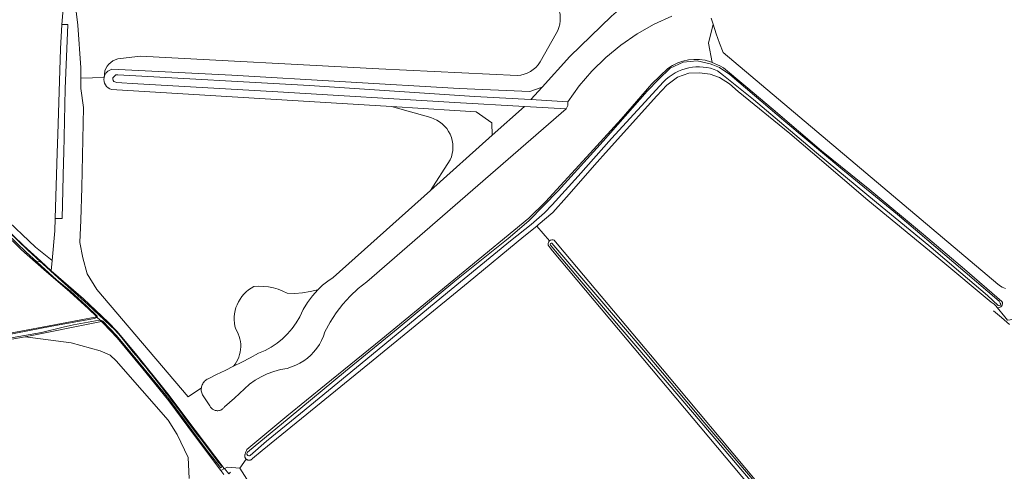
# Model space of a CAD drawing. Header units: metres. Extents: x 200031 to 204075, y 460125 to 464703.
# Tile 52 of 178: x 201652 to 201990, y 462891 to 463046. Entities that reach past the tile are written whole.
import ezdxf

# ---------------------------------------------------------------- set-up
doc = ezdxf.new("R2010")
doc.units = ezdxf.units.M
doc.header["$LTSCALE"] = 2
for name, color, linetype, lineweight in [('B-WE-GR-BOS_LOOF-GV', 253, 'Continuous', 13), ('B-WE-GR-BOUWLAND-GV', 253, 'Continuous', 13), ('B-WE-GR-GRAS-GV', 253, 'Continuous', 13), ('B-WE-KW-KUNSTWERK_DUIKER-G', 253, 'Continuous', 18), ('B-WE-OG-WATER_GREPPEL-GV', 253, 'Continuous', 18), ('B-WE-OG-WATER_MEER-GV', 253, 'Continuous', 18), ('B-WE-OG-WATER_SLOOT-GV', 253, 'Continuous', 18)]:
    doc.layers.add(name, color=color, linetype=linetype, lineweight=lineweight)

msp = doc.modelspace()

# ---------------------------------------------------------------- linework, layer by layer
at = {"layer": 'B-WE-GR-BOS_LOOF-GV', "flags": 128}
for points in [[(201854.731, 463046.998), (201840.431, 463033.078), (201830.972, 463022.615), (201827.048, 463018.274), (201839.757, 463017.538), (201843.669, 463022.987), (201848.036, 463028.079), (201852.825, 463032.777), (201858, 463037.044), (201863.524, 463040.849), (201869.356, 463044.165), (201875.451, 463046.966)], [(201889.007, 463046.304), (201889.312, 463045.236), (201889.628, 463044.17), (201890.668, 463040.913), (201891.809, 463037.691), (201893.05, 463034.506), (201987.399, 462954.908), (201987.867, 462954.524), (201988.365, 462954.181), (201988.891, 462953.88), (201989.44, 462953.625), (201990.008, 462953.418)], [(201824.879, 463015.978), (201800.955, 463017.344), (201740.179, 463021.008), (201690.203, 463023.817), (201686.591, 463024.079), (201684.94, 463024.142), (201684.252, 463024.38), (201683.873, 463024.516), (201683.596, 463024.893), (201683.492, 463025.374), (201683.525, 463025.753), (201684.518, 463026.754), (201685.274, 463026.825), (201751.003, 463023.179), (201807.654, 463019.397), (201827.048, 463018.274), (201830.972, 463022.615), (201826.733, 463021.025), (201802.392, 463022.083), (201724.34, 463026.714), (201683.197, 463028.698)], [(201683.111, 463021.785), (201779.173, 463015.932), (201801.002, 463014.602), (201808.28, 463014.063), (201813.672, 463010.29), (201813.783, 463006.056), (201824.879, 463015.978)], [(201733.946, 462872.704), (201736.318, 462877.191), (201731.081, 462885.35), (201727.121, 462891.712), (201722.871, 462892.093), (201721.867, 462891.541), (201723.317, 462889.803), (201723.942, 462890.314)]]:
    msp.add_lwpolyline(points, dxfattribs=at)
at = {"layer": 'B-WE-GR-BOS_LOOF-GV'}
for points in [[(201683.197, 463028.698, 0.2950224), (201680.502, 463025.929)], [(201680.502, 463025.929, 0.399031), (201683.111, 463021.785)]]:
    msp.add_lwpolyline(points, format="xyb", dxfattribs=at)
at = {"layer": 'B-WE-GR-BOS_LOOF-GV', "flags": 128}
msp.add_lwpolyline([(201753.897, 462952.977), (201752.024, 462950.889), (201750.357, 462948.632), (201748.913, 462946.227), (201747.703, 462943.696), (201746.49, 462941.607), (201745.092, 462939.638), (201743.519, 462937.804), (201741.786, 462936.122), (201739.906, 462934.605), (201737.896, 462933.266), (201735.771, 462932.117), (201733.551, 462931.166), (201730.69, 462929.656), (201727.819, 462928.167), (201724.936, 462926.7), (201722.042, 462925.255), (201719.136, 462923.833), (201716.22, 462922.432), (201715.893, 462922.255), (201715.583, 462922.05), (201715.292, 462921.818), (201715.024, 462921.56), (201714.779, 462921.28), (201714.561, 462920.979), (201714.37, 462920.66), (201714.209, 462920.325), (201714.078, 462919.976), (201713.979, 462919.618), (201713.912, 462919.252), (201713.907, 462919.214), (201713.902, 462919.176), (201713.898, 462919.138), (201713.885, 462918.989), (201713.877, 462918.84), (201713.874, 462918.691), (201713.891, 462918.312), (201713.943, 462917.936), (201714.029, 462917.567), (201714.148, 462917.206), (201714.299, 462916.859), (201714.482, 462916.526), (201716.867, 462913.088), (201716.978, 462912.871), (201717.108, 462912.665), (201717.254, 462912.471), (201717.417, 462912.29), (201717.595, 462912.123), (201717.786, 462911.973), (201717.99, 462911.839), (201718.204, 462911.723), (201718.428, 462911.627), (201718.659, 462911.549), (201718.895, 462911.492), (201719.136, 462911.456), (201719.379, 462911.44), (201719.623, 462911.445), (201719.865, 462911.471), (201720.104, 462911.517), (201720.338, 462911.584), (201720.565, 462911.671), (201720.785, 462911.777), (201720.994, 462911.902), (201721.192, 462912.044), (201721.377, 462912.202), (201721.547, 462912.376), (201721.703, 462912.564), (201721.841, 462912.764), (201723.581, 462914.268), (201725.309, 462915.787), (201727.024, 462917.32), (201728.684, 462918.996), (201730.482, 462920.523), (201732.405, 462921.889), (201734.439, 462923.083), (201736.569, 462924.097), (201738.778, 462924.924), (201741.05, 462925.557), (201743.369, 462925.991), (201744.867, 462926.459), (201746.32, 462927.051), (201747.718, 462927.764), (201749.051, 462928.591), (201750.31, 462929.528), (201751.486, 462930.568), (201752.57, 462931.703), (201753.554, 462932.925), (201754.433, 462934.225), (201755.198, 462935.595), (201755.846, 462937.024), (201756.371, 462938.503), (201758.121, 462941.848), (201760.153, 462945.029), (201762.453, 462948.022), (201765.003, 462950.805), (201767.784, 462953.358), (201770.775, 462955.66), (201839.156, 463015.163), (201824.879, 463015.978), (201813.783, 463006.056), (201792.612, 462987.124), (201759.166, 462957.216), (201757.303, 462955.939), (201755.543, 462954.523)], close=True, dxfattribs=at)
at = {"layer": 'B-WE-GR-BOUWLAND-GV', "flags": 128}
for points in [[(201833.453, 462969.796), (201829.09, 462974.858), (201824.679, 462971.247), (201805.48, 462955.497), (201771.675, 462927.76), (201734.852, 462897.742), (201731.477, 462895.005), (201731.439, 462894.957), (201731.389, 462894.899), (201731.335, 462894.844), (201731.278, 462894.792), (201731.219, 462894.742), (201731.158, 462894.696), (201731.094, 462894.653), (201731.028, 462894.614), (201730.96, 462894.578), (201730.89, 462894.545), (201730.819, 462894.516), (201730.746, 462894.491), (201730.672, 462894.47), (201730.597, 462894.453), (201730.521, 462894.439), (201730.445, 462894.43), (201730.368, 462894.424), (201730.291, 462894.423), (201730.215, 462894.425), (201730.138, 462894.432), (201730.062, 462894.442), (201729.986, 462894.456), (201729.911, 462894.475), (201729.838, 462894.497), (201729.765, 462894.523), (201729.694, 462894.553), (201729.625, 462894.586), (201729.557, 462894.623), (201729.492, 462894.663), (201729.428, 462894.707), (201729.368, 462894.754), (201729.309, 462894.804), (201727.121, 462891.712), (201731.081, 462885.35)], [(202026.328, 462694.404), (202026.382, 462694.863), (201993.245, 462724.682), (201960.036, 462754.565), (201944.354, 462765.646), (201948.627, 462769.492), (201949.736, 462768.382), (201957.191, 462784.267), (201956.898, 462794.936), (201954.804, 462808.818), (201950.818, 462824.628), (201948.728, 462830.458), (201944.865, 462834.815), (201834.504, 462966.398), (201833.333, 462967.833)]]:
    msp.add_lwpolyline(points, dxfattribs=at)
at = {"layer": 'B-WE-GR-BOUWLAND-GV'}
msp.add_lwpolyline([(201833.333, 462967.833, -0.4073594), (201833.453, 462969.796)], format="xyb", dxfattribs=at)
at = {"layer": 'B-WE-GR-GRAS-GV', "flags": 128}
for points in [[(201645.63, 462978.4), (201656.949, 462967.643), (201662.674, 462962.987), (201663.634, 462973.273), (201663.76, 462977.51), (201664.428, 463000), (201664.614, 463006.255), (201665.503, 463035.763), (201666.051, 463044.133), (201666.499, 463049.48), (201667.278, 463058.293), (201669.581, 463077.456), (201672.512, 463111.102), (201675.812, 463142.149), (201679.309, 463173.484), (201682.691, 463203.081), (201685.259, 463230.28), (201688.143, 463257.846), (201688.809, 463263.91), (201689.405, 463268.232), (201689.927, 463272.408), (201684.14, 463272.202), (201660.556, 463271.285), (201649.003, 463270.853)], [(201672.251, 463070.928), (201672.058, 463067.63), (201671.415, 463055.248), (201671.149, 463052.977), (201670.57, 463051.324), (201671.474, 463043.819), (201672.53, 463029.212), (201672.53, 463025.676), (201680.502, 463025.929), (201680.778, 463028.134)], [(201830.972, 463022.615), (201840.431, 463033.078), (201854.731, 463046.998), (201862.015, 463053.234), (201861.394, 463056.215), (201855.308, 463057.405), (201832.554, 463058.993), (201792.734, 463060.712), (201829.816, 463055.69)], [(201875.451, 463046.966), (201869.356, 463044.165), (201863.524, 463040.849), (201858, 463037.044), (201852.825, 463032.777), (201848.036, 463028.079), (201843.669, 463022.987), (201839.757, 463017.538), (201839.789, 463017.288), (201839.8, 463017.036), (201839.79, 463016.784), (201839.76, 463016.534), (201839.708, 463016.287), (201839.636, 463016.045), (201839.544, 463015.81), (201839.433, 463015.584), (201839.303, 463015.368), (201839.156, 463015.163), (201770.775, 462955.66), (201767.784, 462953.358), (201765.003, 462950.805), (201762.453, 462948.022), (201760.153, 462945.029), (201758.121, 462941.848), (201756.371, 462938.503), (201755.846, 462937.024), (201755.198, 462935.595), (201754.433, 462934.225), (201753.554, 462932.925), (201752.57, 462931.703), (201751.486, 462930.568), (201750.31, 462929.528), (201749.051, 462928.591), (201747.718, 462927.764), (201746.32, 462927.051), (201744.867, 462926.459), (201743.369, 462925.991), (201741.05, 462925.557), (201738.778, 462924.924), (201736.569, 462924.097), (201734.439, 462923.083), (201732.405, 462921.889), (201730.482, 462920.523), (201728.684, 462918.996), (201727.024, 462917.32), (201725.309, 462915.787), (201723.581, 462914.268), (201721.841, 462912.764), (201721.703, 462912.564), (201721.547, 462912.376), (201721.377, 462912.202), (201721.192, 462912.044), (201720.994, 462911.902), (201720.785, 462911.777), (201720.565, 462911.671), (201720.338, 462911.584), (201720.104, 462911.517), (201719.865, 462911.471), (201719.623, 462911.445), (201719.379, 462911.44), (201719.136, 462911.456), (201718.895, 462911.492), (201718.659, 462911.549), (201718.428, 462911.627), (201718.204, 462911.723), (201717.99, 462911.839), (201717.786, 462911.973), (201717.595, 462912.123), (201717.417, 462912.29), (201717.254, 462912.471), (201717.108, 462912.665), (201716.978, 462912.871), (201716.867, 462913.088), (201714.482, 462916.526), (201714.299, 462916.859), (201714.148, 462917.206), (201714.029, 462917.567), (201713.943, 462917.936), (201713.891, 462918.312), (201713.874, 462918.691), (201713.877, 462918.84), (201713.885, 462918.989), (201713.898, 462919.138), (201713.902, 462919.176), (201713.907, 462919.214), (201713.912, 462919.252), (201709.425, 462916.214), (201677.98, 462953.045), (201674.73, 462958.41), (201673.193, 462963.976), (201672.168, 462969.176), (201672.571, 462976.903), (201672.916, 462988.148), (201673.442, 463015.612), (201672.53, 463022.14), (201672.53, 463025.676), (201672.53, 463029.212), (201671.474, 463043.819), (201670.57, 463051.324)], [(201666.499, 463049.48), (201666.051, 463044.133), (201668.086, 463044.094), (201667.092, 463021.984), (201666.66, 462999.984), (201666.6, 462996.923), (201666.156, 462977.455), (201663.76, 462977.51), (201663.634, 462973.273), (201662.674, 462962.987), (201662.349, 462959.504), (201663.128, 462958.793), (201673.403, 462949.857), (201681.892, 462941.816), (201685.019, 462938.688), (201691.274, 462931.094), (201702.443, 462917.244), (201711.825, 462904.733), (201721.798, 462891.624), (201721.867, 462891.541), (201722.871, 462892.093), (201727.121, 462891.712)], [(201888.765, 463031.307), (201889.38, 463031.036), (201888.023, 463037.699), (201889.628, 463044.17), (201889.312, 463045.236), (201889.007, 463046.304)], [(201990.008, 462953.418), (201989.44, 462953.625), (201988.891, 462953.88), (201988.365, 462954.181), (201987.867, 462954.524), (201987.399, 462954.908), (201893.05, 463034.506), (201891.809, 463037.691), (201890.668, 463040.913), (201889.628, 463044.17), (201888.023, 463037.699), (201889.38, 463031.036), (201891.971, 463029.893), (201893.193, 463029.179), (201900.914, 463022.833), (201910.262, 463014.863), (201926.888, 463000.67), (201943.456, 462987.326), (201961.916, 462971.943), (201975.997, 462960.06), (201988.838, 462948.974)], [(201830.228, 463031.237), (201835.782, 463041.005)], [(201835.782, 463041.005), (201830.228, 463031.237)], [(201686.14, 463032.437), (201693.005, 463033.196), (201774.888, 463028.82), (201822.395, 463026.586)], [(201822.395, 463026.586), (201774.888, 463028.82), (201693.005, 463033.196), (201686.14, 463032.437)], [(201680.778, 463028.134), (201680.502, 463025.929)], [(201683.197, 463028.698), (201724.34, 463026.714), (201802.392, 463022.083), (201826.733, 463021.025), (201830.972, 463022.615)], [(201729.586, 462898.086), (201743.3, 462909.525), (201756.779, 462920.499), (201775.573, 462935.773), (201803.835, 462959.041), (201826.352, 462977.598), (201832.044, 462983.15), (201846.143, 462998.508), (201858.024, 463011.517), (201868.66, 463023.695), (201874.117, 463028.948)], [(201989.816, 462943.649), (201987.18, 462946.873), (201986.714, 462947.443), (201986.121, 462948.036), (201985.159, 462948.775), (201967.17, 462963.733), (201942.771, 462983.764), (201923.77, 463000), (201916.022, 463006.622), (201898.225, 463021.035), (201895.293, 463023.672), (201891.881, 463025.929), (201888.644, 463027.017), (201884.928, 463027.485), (201881.352, 463027.335), (201877.368, 463025.945), (201873.699, 463023.249), (201870.273, 463019.557), (201852.712, 463000), (201849.827, 462996.786), (201839.348, 462984.747), (201834.553, 462979.537), (201829.617, 462975.289), (201829.09, 462974.858), (201833.453, 462969.796)], [(201680.502, 463025.929), (201672.53, 463025.676), (201672.53, 463022.14), (201673.442, 463015.612), (201672.916, 462988.148), (201672.571, 462976.903), (201672.168, 462969.176), (201673.193, 462963.976), (201674.73, 462958.41), (201677.98, 462953.045), (201709.425, 462916.214), (201713.912, 462919.252), (201713.979, 462919.618), (201714.078, 462919.976), (201714.209, 462920.325), (201714.37, 462920.66), (201714.561, 462920.979), (201714.779, 462921.28), (201715.024, 462921.56), (201715.292, 462921.818), (201715.583, 462922.05), (201715.893, 462922.255), (201716.22, 462922.432), (201719.136, 462923.833), (201722.042, 462925.255), (201724.936, 462926.7), (201725.491, 462927.42), (201725.983, 462928.185), (201726.408, 462928.989), (201726.764, 462929.826), (201727.046, 462930.69), (201727.255, 462931.576), (201727.387, 462932.475), (201727.442, 462933.383), (201727.42, 462934.292), (201727.32, 462935.196), (201727.144, 462936.088), (201726.893, 462936.962), (201726.569, 462937.812), (201726.173, 462938.631), (201725.709, 462939.413), (201725.446, 462940.459), (201725.274, 462941.524), (201725.195, 462942.599), (201725.209, 462943.678), (201725.316, 462944.751), (201725.515, 462945.811), (201725.805, 462946.85), (201726.184, 462947.86), (201726.648, 462948.833), (201727.195, 462949.763), (201727.82, 462950.642), (201728.518, 462951.464), (201729.285, 462952.223), (201730.114, 462952.913), (201731, 462953.528), (201731.935, 462954.065), (201733.626, 462954.182), (201735.321, 462954.149), (201737.007, 462953.968), (201738.67, 462953.64), (201740.298, 462953.166), (201741.878, 462952.551), (201743.398, 462951.8), (201746.052, 462951.742), (201748.7, 462951.92), (201751.322, 462952.333), (201753.897, 462952.977)], [(201792.676, 463012.095), (201779.173, 463015.932), (201683.111, 463021.785)], [(201779.173, 463015.932), (201792.676, 463012.095)], [(201799.338, 462997.593), (201792.612, 462987.124), (201813.783, 463006.056), (201813.672, 463010.29), (201808.28, 463014.063), (201801.002, 463014.602), (201779.173, 463015.932)], [(201753.897, 462952.977), (201755.543, 462954.523), (201757.303, 462955.939), (201759.166, 462957.216), (201792.612, 462987.124), (201799.338, 462997.593)], [(201642.13, 462978.451), (201652.852, 462968.175), (201658.784, 462962.759), (201662.349, 462959.504), (201662.674, 462962.987), (201656.949, 462967.643), (201645.63, 462978.4)], [(201647.635, 462937.967), (201677.972, 462943.697), (201675.183, 462946.389), (201668.731, 462952.281), (201660.694, 462959.094), (201656.941, 462962.444), (201652.138, 462966.732), (201645.822, 462972.933)], [(201835.082, 462969.983), (201836.665, 462968.066), (201868.182, 462930.62), (201908.796, 462882.069)], [(201987.18, 462946.873), (201989.816, 462943.649), (201990.758, 462942.497), (201991.597, 462942.658), (201992.211, 462942.776), (201992.916, 462942.519), (202000, 462936.562), (202039.084, 462903.701), (202059.284, 462887.347)], [(201721.579, 462889.549), (201720.606, 462890.847), (201711.172, 462903.433), (201702.774, 462914.819), (201693.827, 462925.859), (201685.02, 462936.522), (201680.221, 462941.525), (201679.595, 462942.129), (201653.416, 462936.853), (201669.256, 462934.752), (201679.169, 462931.982), (201682.651, 462930.553), (201684.705, 462928.587), (201702.565, 462908.215), (201705.602, 462903.211), (201709.442, 462895.348), (201709.709, 462888.2)], [(201709.709, 462888.2), (201709.442, 462895.348), (201705.602, 462903.211), (201702.565, 462908.215), (201684.705, 462928.587), (201682.651, 462930.553), (201679.169, 462931.982), (201669.256, 462934.752), (201653.416, 462936.853), (201607.434, 462928.811), (201561.04, 462920.629), (201510.762, 462912.02), (201469.384, 462905.198), (201469.198, 462906.454), (201465.578, 462905.953), (201466.495, 462903.835), (201475.676, 462893.186), (201498.089, 462825.495)], [(201727.121, 462891.712), (201729.309, 462894.804), (201729.26, 462894.85), (201729.207, 462894.905), (201729.157, 462894.964), (201729.109, 462895.024), (201729.065, 462895.087), (201729.025, 462895.153), (201728.987, 462895.22), (201728.954, 462895.289), (201728.923, 462895.36), (201728.897, 462895.432), (201728.875, 462895.506), (201728.856, 462895.58), (201728.841, 462895.656), (201728.83, 462895.732), (201728.823, 462895.809), (201728.82, 462895.886), (201728.821, 462895.963), (201728.827, 462896.039), (201728.836, 462896.116), (201728.849, 462896.192), (201728.866, 462896.267), (201728.886, 462896.341), (201728.911, 462896.414), (201728.94, 462896.485), (201728.972, 462896.555)], [(201723.317, 462889.803), (201721.867, 462891.541), (201720.606, 462890.847), (201721.579, 462889.549)]]:
    msp.add_lwpolyline(points, dxfattribs=at)
at = {"layer": 'B-WE-GR-GRAS-GV'}
for points in [[(201835.782, 463041.005, 0.4983305), (201829.816, 463055.69)], [(201829.816, 463055.69, -0.4983305), (201835.782, 463041.005)], [(201680.778, 463028.134, -0.2926947), (201686.14, 463032.437)], [(201686.14, 463032.437, 0.2926947), (201680.778, 463028.134)], [(201822.395, 463026.586, 0.2472237), (201830.228, 463031.237)], [(201830.228, 463031.237, -0.2472237), (201822.395, 463026.586)], [(201874.117, 463028.948, -0.2450593), (201888.765, 463031.307)], [(201680.502, 463025.929, -0.2950224), (201683.197, 463028.698)], [(201683.111, 463021.785, -0.399031), (201680.502, 463025.929)], [(201799.338, 462997.593, 0.4593739), (201792.676, 463012.095)], [(201792.676, 463012.095, -0.4593739), (201799.338, 462997.593)], [(201833.453, 462969.796, -0.3212629), (201835.082, 462969.983)], [(201988.838, 462948.974, -0.6726915), (201987.18, 462946.873)], [(201728.972, 462896.555, -0.0797028), (201729.586, 462898.086)]]:
    msp.add_lwpolyline(points, format="xyb", dxfattribs=at)
at = {"layer": 'B-WE-KW-KUNSTWERK_DUIKER-G', "flags": 128}
msp.add_lwpolyline([(201985.916, 462945.749), (201988.649, 462943.409), (201991.381, 462941.071)], dxfattribs=at)
at = {"layer": 'B-WE-OG-WATER_GREPPEL-GV', "flags": 128}
for points in [[(201668.086, 463044.094), (201666.051, 463044.133), (201665.503, 463035.763), (201664.614, 463006.255), (201664.428, 463000), (201663.76, 462977.51), (201666.156, 462977.455), (201666.6, 462996.923), (201666.66, 462999.984), (201667.092, 463021.984)], [(201824.879, 463015.978), (201839.156, 463015.163), (201839.303, 463015.368), (201839.433, 463015.584), (201839.544, 463015.81), (201839.636, 463016.045), (201839.708, 463016.287), (201839.76, 463016.534), (201839.79, 463016.784), (201839.8, 463017.036), (201839.789, 463017.288), (201839.757, 463017.538), (201827.048, 463018.274), (201807.654, 463019.397), (201751.003, 463023.179), (201685.274, 463026.825), (201684.518, 463026.754), (201683.525, 463025.753), (201683.492, 463025.374), (201683.596, 463024.893), (201683.873, 463024.516), (201684.252, 463024.38), (201684.94, 463024.142), (201686.591, 463024.079), (201690.203, 463023.817), (201740.179, 463021.008), (201800.955, 463017.344)]]:
    msp.add_lwpolyline(points, close=True, dxfattribs=at)
at = {"layer": 'B-WE-OG-WATER_GREPPEL-GV'}
msp.add_lwpolyline([(201834.306, 462968.953, 0.8440123), (201833.83, 462968.318)], format="xyb", dxfattribs=at)
at = {"layer": 'B-WE-OG-WATER_GREPPEL-GV', "flags": 128}
for points in [[(201833.83, 462968.318), (201835.522, 462966.264), (201857.748, 462940.05), (201883.231, 462910.111), (201906.816, 462882.318), (201924.43, 462861.547), (201929.621, 462855.442), (201941.697, 462841.037), (201950.366, 462830.811), (201950.753, 462829.963), (201952.011, 462826.467), (201953.944, 462817.728), (201956.372, 462805.539), (201958.025, 462795.447), (201958.327, 462791.099), (201958.306, 462783.152)], [(201959.286, 462783.075), (201959.443, 462789.216), (201959.164, 462794.303), (201957.679, 462804.44), (201954.573, 462819.965), (201951.975, 462829.906), (201951.642, 462830.708), (201950.779, 462832.003), (201943.923, 462840.465), (201931.69, 462854.514), (201925.157, 462861.919), (201909.664, 462880.203), (201886.612, 462907.433), (201866.311, 462931.523), (201848.74, 462952.168), (201834.306, 462968.953)]]:
    msp.add_lwpolyline(points, dxfattribs=at)
at = {"layer": 'B-WE-OG-WATER_MEER-GV', "flags": 128}
msp.add_lwpolyline([(201724.936, 462926.7), (201727.819, 462928.167), (201730.69, 462929.656), (201733.551, 462931.166), (201735.771, 462932.117), (201737.896, 462933.266), (201739.906, 462934.605), (201741.786, 462936.122), (201743.519, 462937.804), (201745.092, 462939.638), (201746.49, 462941.607), (201747.703, 462943.696), (201748.913, 462946.227), (201750.357, 462948.632), (201752.024, 462950.889), (201753.897, 462952.977), (201751.322, 462952.333), (201748.7, 462951.92), (201746.052, 462951.742), (201743.398, 462951.8), (201741.878, 462952.551), (201740.298, 462953.166), (201738.67, 462953.64), (201737.007, 462953.968), (201735.321, 462954.149), (201733.626, 462954.182), (201731.935, 462954.065), (201731, 462953.528), (201730.114, 462952.913), (201729.285, 462952.223), (201728.518, 462951.464), (201727.82, 462950.642), (201727.195, 462949.763), (201726.648, 462948.833), (201726.184, 462947.86), (201725.805, 462946.85), (201725.515, 462945.811), (201725.316, 462944.751), (201725.209, 462943.678), (201725.195, 462942.599), (201725.274, 462941.524), (201725.446, 462940.459), (201725.709, 462939.413), (201726.173, 462938.631), (201726.569, 462937.812), (201726.893, 462936.962), (201727.144, 462936.088), (201727.32, 462935.196), (201727.42, 462934.292), (201727.442, 462933.383), (201727.387, 462932.475), (201727.255, 462931.576), (201727.046, 462930.69), (201726.764, 462929.826), (201726.408, 462928.989), (201725.983, 462928.185), (201725.491, 462927.42)], close=True, dxfattribs=at)
at = {"layer": 'B-WE-OG-WATER_SLOOT-GV', "flags": 128}
for points in [[(201729.785, 462897.222), (201744.116, 462908.973), (201763.391, 462925.027), (201781.451, 462939.746), (201800.967, 462955.888), (201819.249, 462970.566), (201826.326, 462976.632), (201836.44, 462986.905), (201851.896, 463003.978), (201867.021, 463021.156), (201870.856, 463025.158), (201874.855, 463029.053), (201879.322, 463031.106), (201884.147, 463031.61), (201888.601, 463030.591), (201889.544, 463030.233), (201891.88, 463029.347), (201895.374, 463026.966), (201914.659, 463010.498), (201933.509, 462994.762), (201952.965, 462978.778), (201972.341, 462962.302), (201987.864, 462949.029), (201988.157, 462948.638), (201988.266, 462948.404)], [(201988.266, 462948.404), (201988.157, 462948.638), (201987.864, 462949.029), (201972.341, 462962.302), (201952.965, 462978.778), (201933.509, 462994.762), (201914.659, 463010.498), (201895.374, 463026.966), (201891.88, 463029.347), (201889.544, 463030.233), (201888.601, 463030.591), (201884.147, 463031.61), (201879.322, 463031.106), (201874.855, 463029.053), (201870.856, 463025.158), (201867.021, 463021.156), (201851.896, 463003.978), (201836.44, 462986.905), (201826.326, 462976.632), (201819.249, 462970.566), (201800.967, 462955.888), (201781.451, 462939.746), (201763.391, 462925.027), (201744.116, 462908.973), (201729.785, 462897.222)], [(201988.838, 462948.974), (201975.997, 462960.06), (201961.916, 462971.943), (201943.456, 462987.326), (201926.888, 463000.67), (201910.262, 463014.863), (201900.914, 463022.833), (201893.193, 463029.179), (201891.971, 463029.893), (201889.38, 463031.036), (201888.765, 463031.307)], [(201728.972, 462896.555), (201728.94, 462896.485), (201728.911, 462896.414), (201728.886, 462896.341), (201728.866, 462896.267), (201728.849, 462896.192), (201728.836, 462896.116), (201728.827, 462896.039), (201728.821, 462895.963), (201728.82, 462895.886), (201728.823, 462895.809), (201728.83, 462895.732), (201728.841, 462895.656), (201728.856, 462895.58), (201728.875, 462895.506), (201728.897, 462895.432), (201728.923, 462895.36), (201728.954, 462895.289), (201728.987, 462895.22), (201729.025, 462895.153), (201729.065, 462895.087), (201729.109, 462895.024), (201729.157, 462894.964), (201729.207, 462894.905), (201729.26, 462894.85), (201729.309, 462894.804), (201729.368, 462894.754), (201729.428, 462894.707), (201729.492, 462894.663), (201729.557, 462894.623), (201729.625, 462894.586), (201729.694, 462894.553), (201729.765, 462894.523), (201729.838, 462894.497), (201729.911, 462894.475), (201729.986, 462894.456), (201730.062, 462894.442), (201730.138, 462894.432), (201730.215, 462894.425), (201730.291, 462894.423), (201730.368, 462894.424), (201730.445, 462894.43), (201730.521, 462894.439), (201730.597, 462894.453), (201730.672, 462894.47), (201730.746, 462894.491), (201730.819, 462894.516), (201730.89, 462894.545), (201730.96, 462894.578), (201731.028, 462894.614), (201731.094, 462894.653), (201731.158, 462894.696), (201731.219, 462894.742), (201731.278, 462894.792), (201731.335, 462894.844), (201731.389, 462894.899), (201731.439, 462894.957), (201731.477, 462895.005), (201734.852, 462897.742), (201771.675, 462927.76), (201805.48, 462955.497), (201824.679, 462971.247), (201829.09, 462974.858), (201829.617, 462975.289), (201834.553, 462979.537), (201839.348, 462984.747), (201849.827, 462996.786), (201852.712, 463000), (201870.273, 463019.557), (201873.699, 463023.249), (201877.368, 463025.945), (201881.352, 463027.335), (201884.928, 463027.485), (201888.644, 463027.017), (201891.881, 463025.929), (201895.293, 463023.672), (201898.225, 463021.035), (201916.022, 463006.622), (201923.77, 463000), (201942.771, 462983.764), (201967.17, 462963.733), (201985.159, 462948.775), (201986.121, 462948.036), (201986.714, 462947.443), (201987.18, 462946.873)], [(201874.117, 463028.948), (201868.66, 463023.695), (201858.024, 463011.517), (201846.143, 462998.508), (201832.044, 462983.15), (201826.352, 462977.598), (201803.835, 462959.041), (201775.573, 462935.773), (201756.779, 462920.499), (201743.3, 462909.525), (201729.586, 462898.086)], [(201987.541, 462947.578), (201983.924, 462951.063), (201974.75, 462958.842), (201963.768, 462968.145), (201945.768, 462982.98), (201925.16, 463000.025), (201903.498, 463018.296), (201893.24, 463026.593), (201891.198, 463028.23)], [(201891.198, 463028.23), (201893.24, 463026.593), (201903.498, 463018.296), (201925.16, 463000.025), (201945.768, 462982.98), (201963.768, 462968.145), (201974.75, 462958.842), (201983.924, 462951.063), (201987.541, 462947.578)], [(201872.58, 463024.428), (201854.705, 463004.917), (201843.325, 462991.961), (201834.389, 462982.149), (201831.743, 462979.442), (201827.16, 462975.446), (201820.078, 462969.817), (201798.404, 462952.049), (201770.425, 462928.938), (201747.919, 462910.492), (201736.242, 462900.97), (201730.698, 462896.067)], [(201730.698, 462896.067), (201736.242, 462900.97), (201747.919, 462910.492), (201770.425, 462928.938), (201798.404, 462952.049), (201820.078, 462969.817), (201827.16, 462975.446), (201831.743, 462979.442), (201834.389, 462982.149), (201843.325, 462991.961), (201854.705, 463004.917), (201872.58, 463024.428)], [(201633.104, 462985.734), (201633.551, 462985.242), (201634.087, 462984.651), (201638.61, 462979.818), (201645.822, 462972.933), (201652.138, 462966.732), (201656.941, 462962.444), (201657.433, 462962.528), (201653.742, 462965.882), (201647.09, 462972.339), (201640.252, 462978.744), (201638.083, 462980.888), (201635.736, 462983.538), (201634.102, 462985.255)], [(201647.701, 462972.981), (201654.349, 462966.528), (201658.543, 462962.718), (201658.784, 462962.759), (201652.852, 462968.175), (201642.13, 462978.451)], [(201647.09, 462972.339), (201653.742, 462965.882), (201657.433, 462962.528), (201658.543, 462962.718), (201654.349, 462966.528), (201647.701, 462972.981)], [(201960.213, 462781.377), (201960.257, 462782.85), (201960.128, 462789.296), (201958.852, 462803.988), (201953.775, 462828.226), (201951.261, 462832.459), (201908.796, 462882.069), (201868.182, 462930.62), (201836.665, 462968.066), (201835.082, 462969.983)], [(201833.333, 462967.833), (201834.504, 462966.398), (201944.865, 462834.815), (201948.728, 462830.458), (201950.818, 462824.628), (201954.804, 462808.818), (201956.898, 462794.936), (201957.191, 462784.267), (201957.061, 462781.475)], [(201958.306, 462783.152), (201958.327, 462791.099), (201958.025, 462795.447), (201956.372, 462805.539), (201953.944, 462817.728), (201952.011, 462826.467), (201950.753, 462829.963), (201950.366, 462830.811), (201941.697, 462841.037), (201929.621, 462855.442), (201924.43, 462861.547), (201906.816, 462882.318), (201883.231, 462910.111), (201857.748, 462940.05), (201835.522, 462966.264), (201833.83, 462968.318)], [(201834.306, 462968.953), (201848.74, 462952.168), (201866.311, 462931.523), (201886.612, 462907.433), (201909.664, 462880.203), (201925.157, 462861.919), (201931.69, 462854.514), (201943.923, 462840.465), (201950.779, 462832.003), (201951.642, 462830.708), (201951.975, 462829.906), (201954.573, 462819.965), (201957.679, 462804.44), (201959.164, 462794.303), (201959.443, 462789.216), (201959.286, 462783.075)], [(201682.486, 462940.863), (201674.916, 462947.944), (201669.265, 462953.087), (201664.728, 462957.119), (201659.468, 462961.877), (201658.543, 462962.718), (201657.433, 462962.528), (201658.872, 462961.221), (201664.151, 462956.446), (201669.014, 462952.492), (201674.427, 462947.429), (201678.039, 462944.052)], [(201679.132, 462942.576), (201679.595, 462942.129), (201680.221, 462941.525), (201685.02, 462936.522), (201693.827, 462925.859), (201702.774, 462914.819), (201711.172, 462903.433), (201720.606, 462890.847), (201721.867, 462891.541), (201721.798, 462891.624), (201711.825, 462904.733), (201702.443, 462917.244), (201691.274, 462931.094), (201685.019, 462938.688), (201681.892, 462941.816), (201673.403, 462949.857), (201663.128, 462958.793), (201662.349, 462959.504), (201658.784, 462962.759), (201658.543, 462962.718), (201659.468, 462961.877), (201664.728, 462957.119), (201669.265, 462953.087), (201674.916, 462947.944)], [(201678.039, 462944.052), (201674.427, 462947.429), (201669.014, 462952.492), (201664.151, 462956.446), (201658.872, 462961.221), (201657.433, 462962.528), (201656.941, 462962.444), (201660.694, 462959.094), (201668.731, 462952.281), (201675.183, 462946.389), (201677.972, 462943.697)], [(201674.916, 462947.944), (201682.486, 462940.863)], [(201678.062, 462943.61), (201677.972, 462943.697), (201647.635, 462937.967), (201614.368, 462932.343), (201573.506, 462925.42), (201541.476, 462920.007), (201507.454, 462914.106), (201479.789, 462909.225), (201469.011, 462907.709), (201469.198, 462906.454), (201469.384, 462905.198), (201510.762, 462912.02), (201561.04, 462920.629), (201607.434, 462928.811), (201653.416, 462936.853), (201679.595, 462942.129), (201679.132, 462942.576)], [(201678.849, 462942.579), (201670.021, 462940.916), (201666.408, 462940.171), (201658.995, 462938.327), (201651.232, 462936.926), (201638.055, 462934.632), (201629.08, 462933.171), (201618.449, 462931.338), (201610.591, 462929.953), (201602.083, 462928.386), (201593.693, 462926.796), (201576.672, 462924.096), (201566.175, 462922.021), (201556.966, 462920.403), (201546.317, 462918.681), (201532.668, 462916.334), (201522.604, 462914.693), (201511.829, 462912.977), (201500.521, 462910.983), (201492.24, 462909.489), (201483.412, 462907.935), (201475.059, 462906.645), (201470.755, 462906.098)], [(201470.755, 462906.098), (201475.059, 462906.645), (201483.412, 462907.935), (201492.24, 462909.489), (201500.521, 462910.983), (201511.829, 462912.977), (201522.604, 462914.693), (201532.668, 462916.334), (201546.317, 462918.681), (201556.966, 462920.403), (201566.175, 462922.021), (201576.672, 462924.096), (201593.693, 462926.796), (201602.083, 462928.386), (201610.591, 462929.953), (201618.449, 462931.338), (201629.08, 462933.171), (201638.055, 462934.632), (201651.232, 462936.926), (201658.995, 462938.327), (201666.408, 462940.171), (201670.021, 462940.916), (201678.849, 462942.579)], [(201516.964, 462915.011), (201531.367, 462917.574), (201544.795, 462919.796), (201562.216, 462922.664), (201579.726, 462925.912), (201596.055, 462928.552), (201611.018, 462931.256), (201623.407, 462933.372), (201641.893, 462936.441), (201662.612, 462940.431), (201677.249, 462943.148)], [(201677.249, 462943.148), (201662.612, 462940.431), (201641.893, 462936.441), (201623.407, 462933.372), (201611.018, 462931.256), (201596.055, 462928.552), (201579.726, 462925.912), (201562.216, 462922.664), (201544.795, 462919.796), (201531.367, 462917.574), (201516.964, 462915.011)], [(201677.972, 462943.697), (201678.062, 462943.61), (201678.146, 462943.726)], [(201678.146, 462943.726), (201678.062, 462943.61), (201679.132, 462942.576)], [(201679.132, 462942.576), (201678.062, 462943.61)], [(201720.432, 462891.903), (201716.516, 462897.026), (201710.634, 462904.81), (201702.727, 462915.535), (201697.078, 462922.54), (201689.392, 462931.807), (201684.825, 462937.268), (201680.062, 462942.243)], [(201680.062, 462942.243), (201684.825, 462937.268), (201689.392, 462931.807)], [(201687.096, 462935.851), (201690.553, 462931.559)], [(201690.553, 462931.559), (201687.096, 462935.851)], [(201689.392, 462931.807), (201697.078, 462922.54), (201702.727, 462915.535), (201710.634, 462904.81), (201716.516, 462897.026), (201720.432, 462891.903)]]:
    msp.add_lwpolyline(points, dxfattribs=at)
at = {"layer": 'B-WE-OG-WATER_SLOOT-GV'}
for points in [[(201888.765, 463031.307, 0.2450593), (201874.117, 463028.948)], [(201891.198, 463028.23, 0.3084872), (201872.58, 463024.428)], [(201872.58, 463024.428, -0.3084872), (201891.198, 463028.23)], [(201833.453, 462969.796, 0.4073594), (201833.333, 462967.833)], [(201835.082, 462969.983, 0.3212629), (201833.453, 462969.796)], [(201833.83, 462968.318, -0.8440123), (201834.306, 462968.953)], [(201987.18, 462946.873, 0.6726915), (201988.838, 462948.974)], [(201988.266, 462948.404, -0.9415702), (201987.541, 462947.578)], [(201987.541, 462947.578, 0.9415702), (201988.266, 462948.404)], [(201677.249, 462943.148, 0.1891509), (201678.062, 462943.61)], [(201678.062, 462943.61, -0.1891509), (201677.249, 462943.148)], [(201678.146, 462943.726, 0.400937), (201678.039, 462944.052)], [(201678.039, 462944.052, -0.400937), (201678.146, 462943.726)], [(201679.132, 462942.576, 0.0386902), (201678.849, 462942.579)], [(201678.849, 462942.579, -0.0386902), (201679.132, 462942.576)], [(201680.062, 462942.243, 0.1303377), (201679.132, 462942.576)], [(201679.132, 462942.576, -0.1303377), (201680.062, 462942.243)], [(201682.486, 462940.863, -0.035577), (201687.096, 462935.851)], [(201687.096, 462935.851, 0.035577), (201682.486, 462940.863)], [(201690.553, 462931.559, -0.010643), (201704.289, 462914.36)], [(201704.289, 462914.36, 0.010643), (201690.553, 462931.559)], [(201704.289, 462914.36, 0.006668), (201720.912, 462892.336)], [(201720.912, 462892.336, -0.006668), (201704.289, 462914.36)], [(201729.586, 462898.086, 0.0797028), (201728.972, 462896.555)], [(201730.698, 462896.067, -0.9206513), (201729.785, 462897.222)], [(201729.785, 462897.222, 0.9206513), (201730.698, 462896.067)], [(201720.912, 462892.336, -0.831106), (201720.432, 462891.903)], [(201720.432, 462891.903, 0.831106), (201720.912, 462892.336)]]:
    msp.add_lwpolyline(points, format="xyb", dxfattribs=at)

doc.saveas('drawing.dxf')
